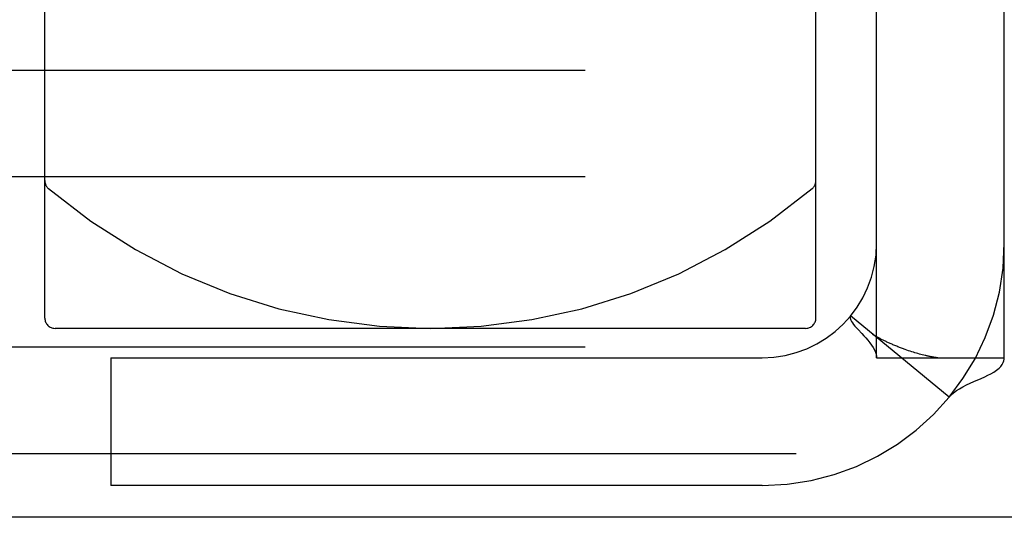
# Model space of a CAD drawing. Header units: inches. Extents: x 0 to 227, y 0 to 147.
# Tile 10 of 247: x 16.034 to 16.998, y 49.533 to 50.02. Entities that reach past the tile are written whole.
import ezdxf

# ---------------------------------------------------------------- set-up
doc = ezdxf.new("R2010")
doc.units = ezdxf.units.IN
doc.header["$LTSCALE"] = 12.466667
doc.header["$MEASUREMENT"] = 0
doc.linetypes.add('HIDDEN', pattern=[0.2, 0.1, -0.1])
doc.layers.add('DEFAULT_2', color=8, linetype='HIDDEN')

msp = doc.modelspace()

# ---------------------------------------------------------------- linework, layer by layer
at = {"layer": 'DEFAULT_2', "color": 8, "linetype": 'HIDDEN'}
for p, q in [((16.87282, 49.68894), (16.87282, 82.37644)), ((16.99782, 49.68894), (16.99782, 82.37644)), ((16.05832, 49.72769), (16.05832, 51.08769)), ((16.81332, 49.72769), (16.81332, 51.08769)), ((26.56082, 49.97019), (10.56082, 49.97019)), ((26.56082, 49.86619), (10.56082, 49.86619)), ((16.94387, 49.6504), (16.84732, 49.7298)), ((16.80332, 49.71769), (16.06832, 49.71769)), ((26.56082, 49.69919), (10.56082, 49.69919)), ((16.12282, 49.68894), (16.76082, 49.68894)), ((16.12282, 49.68894), (16.12282, 49.56394)), ((16.87282, 49.68894), (16.99782, 49.68894)), ((16.90407, 49.69582), (16.90243, 49.69639)), ((16.90567, 49.69529), (16.90407, 49.69582)), ((16.90724, 49.69478), (16.90567, 49.69529)), ((16.90878, 49.69429), (16.90724, 49.69478)), ((16.9103, 49.69383), (16.90878, 49.69429)), ((16.91179, 49.69338), (16.9103, 49.69383)), ((16.91327, 49.69296), (16.91179, 49.69338)), ((16.91472, 49.69255), (16.91327, 49.69296)), ((16.91615, 49.69216), (16.91472, 49.69255)), ((16.91755, 49.6918), (16.91615, 49.69216)), ((16.91893, 49.69145), (16.91755, 49.6918)), ((16.92028, 49.69112), (16.91893, 49.69145)), ((10.56082, 49.59519), (26.56082, 49.59519)), ((16.76082, 49.56394), (16.12282, 49.56394)), ((17.16082, 49.53269), (15.74782, 49.53269))]:
    msp.add_line(p, q, dxfattribs=at)
for points in [[(16.84732, 49.7298), (16.84694, 49.72914), (16.84677, 49.72839), (16.84682, 49.72755), (16.84707, 49.72661), (16.84753, 49.72556), (16.8482, 49.72437), (16.84912, 49.72302), (16.85027, 49.72153), (16.8516, 49.71993), (16.8531, 49.71823), (16.85471, 49.71645), (16.85833, 49.71255)], [(16.85833, 49.71255), (16.86028, 49.71043), (16.86223, 49.70825), (16.86416, 49.70599), (16.86607, 49.70363), (16.86784, 49.70123), (16.86939, 49.69888), (16.87067, 49.69659), (16.87165, 49.69444), (16.87232, 49.69243), (16.8727, 49.6906), (16.87282, 49.68894)], [(16.86883, 49.71192), (16.86879, 49.71195), (16.86888, 49.71188), (16.86906, 49.71175), (16.86929, 49.71158), (16.86958, 49.71137), (16.86991, 49.71112), (16.87027, 49.71085), (16.87067, 49.71055), (16.87108, 49.71022), (16.87152, 49.70988), (16.87197, 49.70952), (16.87244, 49.70914)], [(16.90243, 49.69639), (16.90074, 49.69698), (16.89988, 49.69729), (16.899, 49.69761), (16.8981, 49.69794), (16.89719, 49.69829), (16.89627, 49.69864), (16.89534, 49.699), (16.8944, 49.69936), (16.89345, 49.69974), (16.89251, 49.70012), (16.89157, 49.7005), (16.89063, 49.70089), (16.88971, 49.70128), (16.8888, 49.70167), (16.88791, 49.70205), (16.88703, 49.70244), (16.88617, 49.70282), (16.88533, 49.7032), (16.8845, 49.70357), (16.8837, 49.70395), (16.8829, 49.70432), (16.88212, 49.70469), (16.88135, 49.70506), (16.88059, 49.70542), (16.87985, 49.70579), (16.87911, 49.70616), (16.87838, 49.70652), (16.87767, 49.70689), (16.87697, 49.70725), (16.87628, 49.70761), (16.87561, 49.70797), (16.87495, 49.70832), (16.8743, 49.70867), (16.87367, 49.70902), (16.87305, 49.70937), (16.87245, 49.70971), (16.87187, 49.71005), (16.8713, 49.71038), (16.87077, 49.7107), (16.87027, 49.711), (16.86981, 49.71129), (16.86942, 49.71153), (16.86911, 49.71173), (16.86889, 49.71188), (16.86883, 49.71192)], [(16.93251, 49.68884), (16.93259, 49.68884), (16.93252, 49.68884), (16.93236, 49.68886), (16.93212, 49.68889), (16.93179, 49.68892), (16.9314, 49.68897), (16.93097, 49.68903), (16.93049, 49.6891), (16.92998, 49.68917), (16.92945, 49.68926), (16.9289, 49.68935), (16.92834, 49.68944), (16.92776, 49.68954), (16.92718, 49.68965), (16.92658, 49.68976), (16.92598, 49.68987), (16.92537, 49.68999), (16.92476, 49.69012), (16.92414, 49.69025), (16.92352, 49.69038), (16.92288, 49.69052), (16.92224, 49.69066), (16.9216, 49.69081), (16.92094, 49.69096), (16.92028, 49.69112)], [(16.92943, 49.68894), (16.92998, 49.68893), (16.93049, 49.68892), (16.93098, 49.68891), (16.93143, 49.6889), (16.93183, 49.68888), (16.93216, 49.68887), (16.9324, 49.68885), (16.93251, 49.68884)], [(16.97521, 49.66872), (16.9786, 49.67024), (16.98182, 49.67177), (16.98477, 49.67328), (16.98755, 49.67488), (16.99027, 49.67669), (16.99263, 49.6786), (16.99447, 49.68047), (16.99586, 49.68233), (16.99683, 49.68415), (16.99743, 49.68588), (16.99773, 49.68749), (16.99782, 49.68894)], [(16.94387, 49.6504), (16.94586, 49.65256), (16.94821, 49.65465), (16.95093, 49.65668), (16.95396, 49.65863), (16.95727, 49.6605), (16.96078, 49.66228), (16.9644, 49.66397), (16.96805, 49.6656), (16.97521, 49.66872)]]:
    msp.add_lwpolyline(points, dxfattribs=at)
for centre, radius, start, end in [((16.06832, 49.8623), 0.01, 180, 229.76488), ((16.43582, 50.29664), 0.57895, 229.76488, 310.23512), ((16.80332, 49.8623), 0.01, 310.23512, 360), ((16.76082, 49.80094), 0.237, 270, 360), ((16.76082, 49.80094), 0.112, 270, 360), ((16.06832, 49.72769), 0.01, 180, 270), ((16.80332, 49.72769), 0.01, 270, 360)]:
    msp.add_arc(centre, radius, start, end, dxfattribs=at)

doc.saveas('drawing.dxf')
